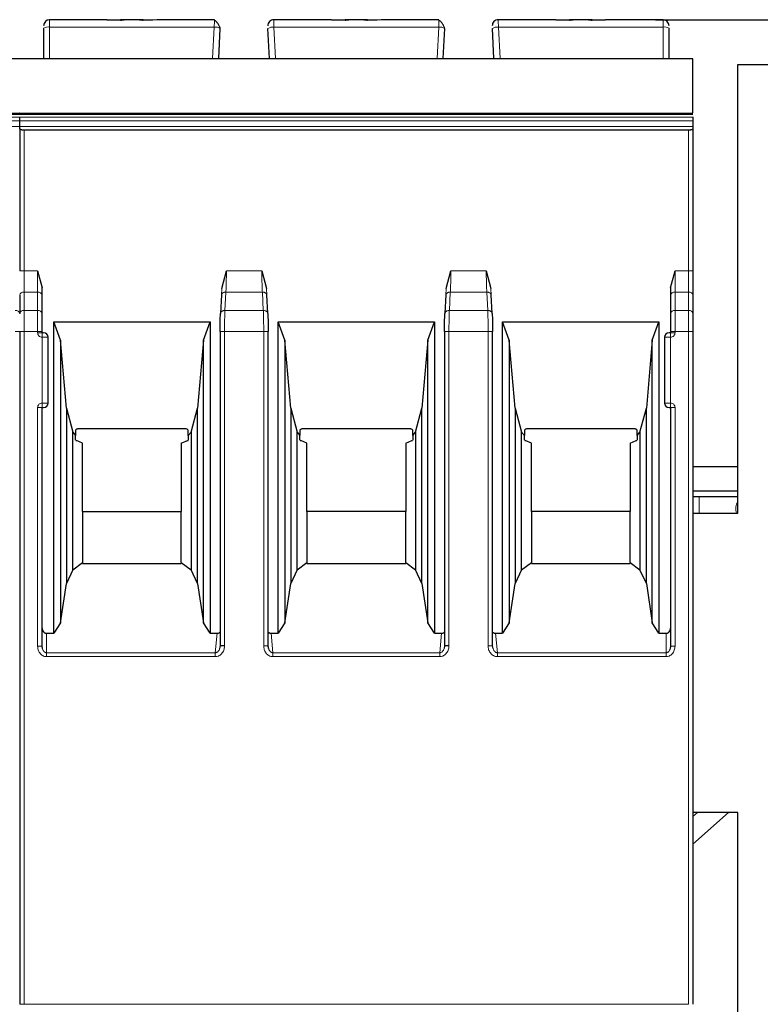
# Model space of a CAD drawing. Header units: millimetres. Extents: x 5 to 418, y 2 to 292.
# Tile 15 of 40: x 104 to 116, y 217 to 234. Entities that reach past the tile are written whole.
import ezdxf

# ---------------------------------------------------------------- set-up
doc = ezdxf.new("R2010")
doc.units = ezdxf.units.MM
doc.layers.add('SLD-0', color=7, linetype='Continuous')
doc.styles.add('SLDTEXTSTYLE0', font='TXT', dxfattribs={"width": 0.605})
doc.dimstyles.new('SLDDIMSTYLE0', dxfattribs={"dimtxt": 3.5, "dimasz": 3.302, "dimexe": 0, "dimexo": 0.0625, "dimgap": 0.875, "dimtad": 1, "dimlfac": 2, "dimrnd": 1e-09, "dimzin": 12, "dimdsep": 46, "dimtxsty": 'SLDTEXTSTYLE0', "dimsah": 1, "dimcen": 0.09, "dimadec": 0, "dimazin": 3, "dimtfac": 1, "dimtofl": 0, "dimtmove": 0, "dimatfit": 3, "dimfxl": 1, "dimfrac": 2, "dimtolj": 1, "dimtzin": 12, "dimarcsym": 0})

# ---------------------------------------------------------------- blocks, each defined once
blk = doc.blocks.new('_D_1')
at = {"layer": 'SLD-0', "color": 7}
for p, q in [((114.137, 233.93), (138.075, 233.93)), ((137.075, 175.08), (137.075, 233.93)), ((128.512, 175.08), (138.075, 175.08))]:
    blk.add_line(p, q, dxfattribs=at)
for points in [[(137.075, 233.93), (136.567, 230.628), (137.583, 230.628)], [(137.075, 175.08), (137.583, 178.382), (136.567, 178.382)]]:
    blk.add_solid(points, dxfattribs=at)
at = {"layer": 'SLD-0', "color": 7, "insert": (132.564, 198.489), "char_height": 3.5, "attachment_point": 1, "rotation": 90, "style": 'SLDTEXTSTYLE0'}
blk.add_mtext('117,7', dxfattribs=at)

msp = doc.modelspace()

# ---------------------------------------------------------------- linework, layer by layer
at = {"color": 7, "linetype": 'Continuous', "lineweight": 25}
for p, q in [((104.9717, 233.9298), (104.012, 233.9298)), ((104.9695, 233.9298), (105.1977, 233.9298)), ((105.1977, 233.9204), (104.9717, 233.9298)), ((105.2603, 233.9298), (105.1977, 233.9298)), ((105.5138, 233.9298), (105.2603, 233.9298)), ((105.5763, 233.9298), (105.5157, 233.9298)), ((105.8023, 233.9298), (105.5763, 233.9204)), ((105.5763, 233.9298), (105.7349, 233.9298)), ((106.7657, 233.9298), (105.8023, 233.9298)), ((108.7217, 233.9298), (107.7583, 233.9298)), ((108.7195, 233.9298), (108.9477, 233.9298)), ((108.9477, 233.9204), (108.7217, 233.9298)), ((109.0103, 233.9298), (108.9477, 233.9298)), ((109.2638, 233.9298), (109.0103, 233.9298)), ((109.3263, 233.9298), (109.2657, 233.9298)), ((109.5523, 233.9298), (109.3263, 233.9204)), ((109.3263, 233.9298), (109.4849, 233.9298)), ((110.5157, 233.9298), (109.5523, 233.9298)), ((112.4717, 233.9298), (111.5083, 233.9298)), ((112.6977, 233.9204), (112.4717, 233.9298)), ((112.4717, 233.9298), (112.6977, 233.9298)), ((112.7603, 233.9298), (112.6977, 233.9298)), ((113.0138, 233.9298), (112.7603, 233.9298)), ((113.0763, 233.9298), (113.0157, 233.9298)), ((113.3023, 233.9298), (113.0763, 233.9204)), ((113.0763, 233.9298), (113.3023, 233.9298)), ((114.262, 233.9298), (113.3023, 233.9298)), ((103.912, 233.7885), (103.912, 233.2798)), ((106.837, 233.2798), (106.8634, 233.7832)), ((107.687, 233.2798), (107.6606, 233.7832)), ((110.587, 233.2798), (110.6134, 233.7832)), ((111.437, 233.2798), (111.4106, 233.7832)), ((114.362, 233.2798), (114.362, 233.7885)), ((92.262, 233.2798), (103.512, 233.2798)), ((103.512, 233.2798), (114.762, 233.2798)), ((115.512, 225.6798), (115.512, 233.1798)), ((115.512, 233.1798), (118.262, 233.1798)), ((92.262, 232.3528), (103.512, 232.3528)), ((103.512, 232.3528), (114.762, 232.3528)), ((103.512, 232.2987), (103.512, 232.3077)), ((103.512, 232.3077), (103.512, 232.2987)), ((103.512, 232.239), (103.512, 232.2987)), ((103.512, 232.145), (103.512, 232.239)), ((114.762, 232.3077), (114.762, 232.2987)), ((114.762, 232.2987), (114.762, 232.239)), ((114.762, 232.239), (114.762, 232.145)), ((103.512, 232.1089), (103.512, 232.145)), ((103.512, 232.1089), (103.512, 229.73)), ((114.687, 232.0816), (103.587, 232.0816)), ((114.762, 232.145), (114.762, 232.1089)), ((114.762, 232.1089), (114.762, 229.73)), ((103.812, 229.73), (103.887, 229.4461)), ((106.887, 229.4392), (106.966, 229.7299)), ((107.558, 229.73), (107.637, 229.4392)), ((110.637, 229.4392), (110.716, 229.7299)), ((111.308, 229.73), (111.387, 229.4392)), ((114.387, 229.4461), (114.462, 229.73)), ((103.887, 229.3234), (103.887, 229.4461)), ((114.387, 229.4461), (114.387, 229.3234)), ((103.512, 229.3234), (103.512, 229.0163)), ((103.512, 229.3234), (103.512, 229.0163)), ((103.887, 229.0163), (103.887, 229.3234)), ((106.8826, 229.3319), (106.8662, 229.0202)), ((107.6578, 229.0202), (107.6415, 229.3319)), ((110.6326, 229.3319), (110.6162, 229.0202)), ((111.4078, 229.0202), (111.3915, 229.3319)), ((114.387, 229.3234), (114.387, 229.0163)), ((114.762, 229.3234), (114.762, 229.0163)), ((104.081, 228.8779), (106.693, 228.8779)), ((104.081, 223.6738), (104.081, 228.8779)), ((104.192, 228.5729), (104.081, 228.8779)), ((106.582, 228.5729), (106.693, 228.8779)), ((106.693, 228.8779), (106.693, 223.6738)), ((107.831, 228.8779), (110.443, 228.8779)), ((107.831, 223.6738), (107.831, 228.8779)), ((107.942, 228.5729), (107.831, 228.8779)), ((110.332, 228.5729), (110.443, 228.8779)), ((110.443, 228.8779), (110.443, 223.6738)), ((111.581, 228.8779), (114.193, 228.8779)), ((111.581, 223.6738), (111.581, 228.8779)), ((111.692, 228.5729), (111.581, 228.8779)), ((114.082, 228.5729), (114.193, 228.8779)), ((114.193, 228.8779), (114.193, 223.6738)), ((103.512, 228.7158), (103.512, 217.4729)), ((103.887, 228.6979), (103.887, 228.7158)), ((103.987, 227.5229), (103.987, 228.6229)), ((106.8597, 228.7158), (106.8597, 223.4618)), ((107.6644, 223.4618), (107.6644, 228.7158)), ((110.6097, 228.7158), (110.6097, 223.4618)), ((111.4144, 223.4618), (111.4144, 228.7158)), ((114.287, 228.6229), (114.287, 227.5229)), ((114.387, 228.7158), (114.387, 228.6979)), ((114.762, 228.7158), (114.762, 217.4729)), ((104.192, 228.5729), (104.192, 223.8498)), ((104.2913, 227.4379), (104.192, 228.5729)), ((106.582, 228.5729), (106.4827, 227.4379)), ((106.582, 223.8498), (106.582, 228.5729)), ((107.942, 228.5729), (107.942, 223.8498)), ((108.0413, 227.4379), (107.942, 228.5729)), ((110.332, 228.5729), (110.2327, 227.4379)), ((110.332, 223.8498), (110.332, 228.5729)), ((111.692, 228.5729), (111.692, 223.8498)), ((111.7913, 227.4379), (111.692, 228.5729)), ((114.082, 228.5729), (113.9827, 227.4379)), ((114.082, 223.8498), (114.082, 228.5729)), ((103.887, 223.4573), (103.887, 227.4479)), ((103.887, 227.4479), (103.912, 227.4479)), ((104.2913, 227.4379), (104.3985, 227.0379)), ((104.2913, 227.4379), (104.2913, 224.5051)), ((106.3755, 227.0379), (106.4827, 227.4379)), ((106.4827, 224.5051), (106.4827, 227.4379)), ((108.0413, 227.4379), (108.1485, 227.0379)), ((108.0413, 227.4379), (108.0413, 224.5051)), ((110.1255, 227.0379), (110.2327, 227.4379)), ((110.2327, 224.5051), (110.2327, 227.4379)), ((111.7913, 227.4379), (111.8985, 227.0379)), ((111.7913, 227.4379), (111.7913, 224.5051)), ((113.8755, 227.0379), (113.9827, 227.4379)), ((113.9827, 224.5051), (113.9827, 227.4379)), ((114.362, 227.4479), (114.387, 227.4479)), ((114.387, 227.4479), (114.387, 223.4573)), ((104.3985, 227.0379), (104.4445, 226.9788)), ((104.3985, 224.7361), (104.3985, 227.0379)), ((104.4445, 227.069), (104.4445, 226.9788)), ((104.4445, 226.904), (104.4445, 226.9788)), ((106.2695, 227.0929), (104.5045, 227.0929)), ((106.3295, 226.9788), (106.3295, 227.069)), ((106.3295, 226.9788), (106.3755, 227.0379)), ((106.3295, 226.9788), (106.3295, 226.904)), ((106.3755, 227.0379), (106.3755, 224.7361)), ((108.1485, 227.0379), (108.1945, 226.9788)), ((108.1485, 224.7361), (108.1485, 227.0379)), ((108.1945, 227.069), (108.1945, 226.9788)), ((108.1945, 226.904), (108.1945, 226.9788)), ((110.0195, 227.0929), (108.2545, 227.0929)), ((110.0795, 226.9788), (110.0795, 227.069)), ((110.0795, 226.9788), (110.1255, 227.0379)), ((110.0795, 226.9788), (110.0795, 226.904)), ((110.1255, 227.0379), (110.1255, 224.7361)), ((111.8985, 227.0379), (111.9445, 226.9788)), ((111.8985, 224.7361), (111.8985, 227.0379)), ((111.9445, 227.069), (111.9445, 226.9788)), ((111.9445, 226.904), (111.9445, 226.9788)), ((113.7695, 227.0929), (112.0045, 227.0929)), ((113.8295, 226.9788), (113.8295, 227.069)), ((113.8295, 226.9788), (113.8755, 227.0379)), ((113.8295, 226.9788), (113.8295, 226.904)), ((113.8755, 227.0379), (113.8755, 224.7361)), ((104.4499, 226.8979), (104.4585, 226.8979)), ((104.562, 226.8529), (104.4585, 226.8979)), ((104.562, 225.7121), (104.562, 226.8529)), ((106.212, 226.8529), (106.3155, 226.8979)), ((106.212, 226.8529), (106.212, 225.7121)), ((106.3155, 226.8979), (106.3243, 226.8979)), ((108.1999, 226.8979), (108.2085, 226.8979)), ((108.312, 226.8529), (108.2085, 226.8979)), ((108.312, 225.7121), (108.312, 226.8529)), ((109.962, 226.8529), (110.0655, 226.8979)), ((109.962, 226.8529), (109.962, 225.7121)), ((110.0655, 226.8979), (110.0743, 226.8979)), ((111.9499, 226.8979), (111.9585, 226.8979)), ((112.062, 226.8529), (111.9585, 226.8979)), ((112.062, 225.7121), (112.062, 226.8529)), ((113.712, 226.8529), (113.8155, 226.8979)), ((113.712, 226.8529), (113.712, 225.7121)), ((113.8155, 226.8979), (113.8243, 226.8979)), ((115.512, 226.4548), (114.762, 226.4548)), ((114.762, 226.0548), (115.512, 226.0548)), ((114.8643, 225.9548), (114.762, 225.9548)), ((115.512, 225.9548), (114.8643, 225.9548)), ((104.562, 225.7121), (104.562, 224.8573)), ((104.562, 225.7121), (106.212, 225.7121)), ((106.212, 224.8573), (106.212, 225.7121)), ((108.312, 225.7121), (108.312, 224.8573)), ((109.962, 225.7121), (108.312, 225.7121)), ((109.962, 224.8573), (109.962, 225.7121)), ((112.062, 225.7121), (112.062, 224.8573)), ((113.712, 225.7121), (112.062, 225.7121)), ((113.712, 224.8573), (113.712, 225.7121)), ((114.762, 225.6798), (115.512, 225.6798)), ((104.3985, 224.7361), (104.562, 224.8573)), ((104.562, 224.8573), (104.562, 224.8429)), ((104.562, 224.8429), (106.212, 224.8429)), ((106.212, 224.8573), (106.212, 224.8429)), ((106.212, 224.8573), (106.3755, 224.7361)), ((108.1485, 224.7361), (108.312, 224.8573)), ((108.312, 224.8573), (108.312, 224.8429)), ((108.312, 224.8429), (109.962, 224.8429)), ((109.962, 224.8573), (109.962, 224.8429)), ((109.962, 224.8573), (110.1255, 224.7361)), ((111.8985, 224.7361), (112.062, 224.8573)), ((112.062, 224.8573), (112.062, 224.8429)), ((112.062, 224.8429), (113.712, 224.8429)), ((113.712, 224.8573), (113.712, 224.8429)), ((113.712, 224.8573), (113.8755, 224.7361)), ((104.3985, 224.7361), (104.2913, 224.5051)), ((106.4827, 224.5051), (106.3755, 224.7361)), ((108.1485, 224.7361), (108.0413, 224.5051)), ((110.2327, 224.5051), (110.1255, 224.7361)), ((111.8985, 224.7361), (111.7913, 224.5051)), ((113.9827, 224.5051), (113.8755, 224.7361)), ((104.192, 223.8498), (104.2913, 224.5051)), ((106.4827, 224.5051), (106.582, 223.8498)), ((107.942, 223.8498), (108.0413, 224.5051)), ((110.2327, 224.5051), (110.332, 223.8498)), ((111.692, 223.8498), (111.7913, 224.5051)), ((113.9827, 224.5051), (114.082, 223.8498)), ((104.192, 223.8498), (104.081, 223.6738)), ((106.693, 223.6738), (106.582, 223.8498)), ((107.942, 223.8498), (107.831, 223.6738)), ((110.443, 223.6738), (110.332, 223.8498)), ((111.692, 223.8498), (111.581, 223.6738)), ((114.193, 223.6738), (114.082, 223.8498)), ((103.962, 223.6738), (104.081, 223.6738)), ((106.693, 223.6738), (106.8099, 223.6738)), ((107.7141, 223.6738), (107.831, 223.6738)), ((110.443, 223.6738), (110.5599, 223.6738)), ((111.4641, 223.6738), (111.581, 223.6738)), ((114.193, 223.6738), (114.312, 223.6738)), ((103.8919, 223.4189), (103.8858, 223.4573)), ((106.8605, 223.4618), (106.8524, 223.4176)), ((107.6716, 223.4176), (107.6635, 223.4618)), ((110.6105, 223.4618), (110.6024, 223.4176)), ((111.4216, 223.4176), (111.4135, 223.4618)), ((114.3883, 223.4573), (114.3821, 223.4188)), ((114.762, 220.148), (115.3581, 220.6798)), ((115.512, 220.6798), (114.762, 220.6798)), ((115.512, 216.6798), (115.512, 220.6798))]:
    msp.add_line(p, q, dxfattribs=at)
at = {"color": 7, "linetype": 'Continuous', "lineweight": 18}
for p, q in [((104.012, 233.8058), (104.012, 233.9298)), ((114.262, 233.8058), (114.262, 233.9298)), ((104.012, 233.2798), (104.012, 233.8058)), ((106.7635, 233.8058), (104.012, 233.8058)), ((106.736, 233.2798), (106.7635, 233.8058)), ((107.7881, 233.2798), (107.7605, 233.8058)), ((110.5135, 233.8058), (107.7605, 233.8058)), ((110.486, 233.2798), (110.5135, 233.8058)), ((111.5381, 233.2798), (111.5105, 233.8058)), ((114.262, 233.8058), (111.5105, 233.8058)), ((114.262, 233.2798), (114.262, 233.8058)), ((103.512, 233.2733), (92.262, 233.2733)), ((114.762, 233.2733), (103.512, 233.2733)), ((103.512, 232.2987), (92.262, 232.2987)), ((92.262, 232.239), (103.512, 232.239)), ((114.762, 232.2987), (103.512, 232.2987)), ((103.512, 232.239), (114.762, 232.239)), ((92.262, 232.145), (103.512, 232.145)), ((103.512, 232.145), (114.762, 232.145)), ((103.587, 229.73), (103.587, 232.0816)), ((114.687, 229.73), (114.687, 232.0816)), ((103.587, 229.73), (103.512, 229.73)), ((103.587, 229.3764), (103.587, 229.73)), ((103.587, 229.73), (103.812, 229.73)), ((103.812, 229.73), (103.812, 229.3764)), ((106.966, 229.7299), (107.558, 229.73)), ((110.716, 229.7299), (111.308, 229.73)), ((114.462, 229.3764), (114.462, 229.73)), ((114.462, 229.73), (114.687, 229.73)), ((114.687, 229.73), (114.687, 229.3764)), ((114.762, 229.73), (114.687, 229.73)), ((106.887, 229.4392), (106.8823, 229.3234)), ((107.637, 229.4392), (107.6417, 229.3234)), ((110.637, 229.4392), (110.6323, 229.3234)), ((111.387, 229.4392), (111.3917, 229.3234)), ((103.587, 229.0693), (103.587, 229.3764)), ((103.812, 229.3764), (103.587, 229.3764)), ((103.812, 229.0693), (103.812, 229.3764)), ((106.9411, 229.0693), (106.9572, 229.3764)), ((107.5668, 229.3765), (106.9572, 229.3764)), ((107.5668, 229.3765), (107.5829, 229.0693)), ((110.6911, 229.0693), (110.7072, 229.3764)), ((111.3168, 229.3765), (110.7072, 229.3764)), ((111.3168, 229.3765), (111.3329, 229.0693)), ((114.462, 229.3764), (114.462, 229.0693)), ((114.687, 229.3764), (114.462, 229.3764)), ((114.687, 229.3764), (114.687, 229.0693)), ((103.587, 228.7158), (103.587, 229.0693)), ((103.812, 229.0693), (103.587, 229.0693)), ((103.812, 228.7158), (103.812, 229.0693)), ((107.5829, 229.0693), (106.9411, 229.0693)), ((111.3329, 229.0693), (110.6911, 229.0693)), ((114.462, 229.0693), (114.462, 228.7158)), ((114.687, 229.0693), (114.462, 229.0693)), ((114.687, 229.0693), (114.687, 228.7158)), ((103.512, 228.7158), (103.437, 228.7158)), ((103.587, 228.7158), (103.512, 228.7158)), ((103.587, 217.4729), (103.587, 228.7158)), ((103.812, 228.7158), (103.587, 228.7158)), ((103.812, 228.6979), (103.812, 228.7158)), ((103.887, 228.7158), (103.812, 228.7158)), ((103.812, 228.6979), (103.887, 228.6979)), ((103.887, 228.6229), (103.887, 228.6979)), ((103.887, 227.5229), (103.887, 228.6229)), ((103.987, 228.6229), (103.887, 228.6229)), ((106.9346, 228.7158), (106.9346, 223.4618)), ((107.5894, 228.7158), (106.9346, 228.7158)), ((107.5894, 223.4618), (107.5894, 228.7158)), ((110.6846, 228.7158), (110.6846, 223.4618)), ((111.3394, 228.7158), (110.6846, 228.7158)), ((111.3394, 223.4618), (111.3394, 228.7158)), ((114.387, 228.6229), (114.287, 228.6229)), ((114.462, 228.7158), (114.387, 228.7158)), ((114.387, 228.6979), (114.462, 228.6979)), ((114.387, 228.6229), (114.387, 227.5229)), ((114.462, 228.7158), (114.462, 228.6979)), ((114.687, 228.7158), (114.462, 228.7158)), ((114.687, 217.4729), (114.687, 228.7158)), ((114.762, 228.7158), (114.687, 228.7158)), ((103.812, 223.4573), (103.812, 227.4479)), ((103.887, 227.5229), (103.987, 227.5229)), ((114.287, 227.5229), (114.387, 227.5229)), ((114.387, 227.5229), (114.387, 227.4479)), ((114.462, 227.4479), (114.387, 227.4479)), ((114.462, 227.4479), (114.462, 223.4573)), ((114.8643, 225.6798), (114.8643, 225.9548)), ((103.962, 223.6738), (103.962, 223.349)), ((106.8099, 223.6738), (106.7805, 223.349)), ((107.7436, 223.349), (107.7141, 223.6738)), ((110.5599, 223.6738), (110.5305, 223.349)), ((111.4936, 223.349), (111.4641, 223.6738)), ((114.312, 223.349), (114.312, 223.6738)), ((103.812, 223.4573), (103.887, 223.4573)), ((106.7805, 223.349), (103.962, 223.349)), ((106.7805, 223.284), (106.7805, 223.349)), ((107.5894, 223.4618), (107.6644, 223.4618)), ((110.5305, 223.349), (107.7436, 223.349)), ((110.5305, 223.284), (110.5305, 223.349)), ((111.3394, 223.4618), (111.4144, 223.4618)), ((114.312, 223.349), (111.4936, 223.349)), ((114.312, 223.284), (114.312, 223.349)), ((114.462, 223.4573), (114.387, 223.4573)), ((106.7805, 223.284), (103.962, 223.284)), ((110.5305, 223.284), (107.7436, 223.284)), ((114.312, 223.284), (111.4936, 223.284)), ((114.762, 220.6116), (114.8384, 220.6798)), ((103.587, 217.4729), (103.512, 217.4729)), ((103.587, 217.4729), (114.687, 217.4729))]:
    msp.add_line(p, q, dxfattribs=at)
at = {"color": 7, "linetype": 'Continuous', "lineweight": 25, "flags": 128}
for points in [[(92.262, 232.3703), (97.3524, 232.3702), (103.512, 232.3703)], [(103.512, 232.3703), (108.6024, 232.3702), (114.762, 232.3703)]]:
    msp.add_lwpolyline(points, dxfattribs=at)
at = {"color": 7, "linetype": 'Continuous', "lineweight": 18, "flags": 128}
msp.add_lwpolyline([(103.962, 223.284), (103.962, 223.2938), (103.962, 223.3035), (103.962, 223.3127), (103.962, 223.3215), (103.962, 223.3297), (103.962, 223.3371), (103.962, 223.3435), (103.962, 223.349)], dxfattribs=at)
at = {"color": 7, "linetype": 'Continuous', "lineweight": 25}
for centre, radius, start, end in [((104.012, 233.8298), 0.1, 90, 180), ((107.7583, 233.8298), 0.1, 90, 183), ((111.5083, 233.8298), 0.1, 90, 183), ((114.262, 233.8298), 0.1, 0, 90), ((103.912, 228.6229), 0.075, 0, 90), ((114.362, 228.6229), 0.075, 90, 180), ((103.912, 227.5229), 0.075, 270, 0), ((114.362, 227.5229), 0.075, 180, 270)]:
    msp.add_arc(centre, radius, start, end, dxfattribs=at)
at = {"color": 7, "linetype": 'Continuous', "lineweight": 18}
for centre, radius, start, end in [((103.9878, 233.6488), 0.1589, 81.22052, 118.48164), ((106.7798, 233.6459), 0.1608, 58.68141, 95.8167), ((107.7442, 233.6459), 0.1608, 84.1833, 121.31859), ((110.5298, 233.6459), 0.1608, 58.68141, 95.8167), ((111.4942, 233.6459), 0.1608, 84.1833, 121.31859), ((114.2863, 233.6488), 0.1589, 61.51865, 98.77885), ((103.5776, 229.3102), 0.067, 81.95154, 168.57346), ((103.8214, 229.3102), 0.067, 11.42175, 98.04947), ((114.4526, 229.3102), 0.067, 81.95053, 168.57825), ((114.6964, 229.3102), 0.0669, 11.41848, 98.05015), ((103.4464, 229.003), 0.067, 11.42175, 98.04947), ((103.5776, 229.003), 0.067, 81.95053, 168.57825), ((103.8214, 229.003), 0.067, 11.42029, 98.04978), ((114.4526, 229.003), 0.067, 81.95053, 168.57825), ((114.6964, 229.003), 0.067, 11.42175, 98.04947), ((115.7253, 225.7544), 0.2485, 149.13201, 197.47286)]:
    msp.add_arc(centre, radius, start, end, dxfattribs=at)
at = {"color": 7, "linetype": 'Continuous', "lineweight": 25}
for points, knots in [([(105.1977, 233.9204), (105.2062, 233.9232), (105.2245, 233.9291), (105.2477, 233.9296), (105.2603, 233.9298)], [0, 0, 0, 0, 0.45792843, 1, 1, 1, 1]), ([(105.5138, 233.9298), (105.5263, 233.9296), (105.5495, 233.9291), (105.5679, 233.9232), (105.5763, 233.9204)], [0, 0, 0, 0, 0.5420716, 1, 1, 1, 1]), ([(106.8618, 233.7866), (106.8606, 233.7911), (106.8582, 233.8004), (106.8509, 233.8186), (106.8409, 233.8389), (106.8281, 233.8602), (106.8134, 233.8806), (106.7975, 233.8983), (106.7812, 233.9124), (106.7705, 233.918), (106.7652, 233.9207)], [0, 0, 0, 0, 0.1041223, 0.2173661, 0.3387311, 0.466618, 0.5989558, 0.7334542, 0.8678188, 1, 1, 1, 1]), ([(106.7655, 233.9196), (106.7655, 233.9209), (106.7657, 233.9291), (106.7657, 233.9295), (106.7657, 233.9298)], [0, 0, 0, 0, 0.1558454, 1, 1, 1, 1]), ([(108.9477, 233.9204), (108.9562, 233.9232), (108.9745, 233.9291), (108.9977, 233.9296), (109.0103, 233.9298)], [0, 0, 0, 0, 0.4579284, 1, 1, 1, 1]), ([(109.2638, 233.9298), (109.2763, 233.9296), (109.2995, 233.9291), (109.3179, 233.9232), (109.3263, 233.9204)], [0, 0, 0, 0, 0.5420716, 1, 1, 1, 1]), ([(110.6118, 233.7866), (110.6106, 233.7911), (110.6082, 233.8004), (110.6009, 233.8186), (110.5909, 233.8389), (110.5781, 233.8602), (110.5634, 233.8806), (110.5475, 233.8983), (110.5312, 233.9124), (110.5205, 233.918), (110.5152, 233.9207)], [0, 0, 0, 0, 0.1041223, 0.2173661, 0.3387311, 0.466618, 0.5989558, 0.7334542, 0.8678188, 1, 1, 1, 1]), ([(110.5155, 233.9196), (110.5155, 233.9209), (110.5157, 233.9291), (110.5157, 233.9295), (110.5157, 233.9298)], [0, 0, 0, 0, 0.1558454, 1, 1, 1, 1]), ([(112.6977, 233.9204), (112.7062, 233.9232), (112.7245, 233.9291), (112.7477, 233.9296), (112.7603, 233.9298)], [0, 0, 0, 0, 0.4579284, 1, 1, 1, 1]), ([(113.0138, 233.9298), (113.0263, 233.9296), (113.0495, 233.9291), (113.0679, 233.9232), (113.0763, 233.9204)], [0, 0, 0, 0, 0.5420716, 1, 1, 1, 1]), ([(114.762, 232.3731), (114.762, 232.377), (114.762, 232.3892), (114.762, 232.4425), (114.762, 232.5495), (114.762, 232.746), (114.762, 232.9516), (114.762, 233.1262), (114.762, 233.2163), (114.762, 233.2611), (114.762, 233.27), (114.762, 233.2733)], [0, 0, 0, 0, 0.0336404, 0.1044205, 0.2036111, 0.3692773, 0.6455259, 0.7602538, 0.8763132, 0.9548308, 1, 1, 1, 1]), ([(103.587, 232.0816), (103.5822, 232.0817), (103.5725, 232.0819), (103.5583, 232.0835), (103.5449, 232.0861), (103.5306, 232.0904), (103.5199, 232.0962), (103.5132, 232.1027), (103.5124, 232.1067), (103.512, 232.1089)], [0, 0, 0, 0, 0.118116, 0.2398408, 0.3657075, 0.496198, 0.7072125, 0.8434553, 1, 1, 1, 1]), ([(114.762, 232.1089), (114.7616, 232.1067), (114.7608, 232.1027), (114.7541, 232.0962), (114.7434, 232.0904), (114.7291, 232.0861), (114.7157, 232.0835), (114.7015, 232.0819), (114.6918, 232.0817), (114.687, 232.0816)], [0, 0, 0, 0, 0.1565292, 0.2927668, 0.5038018, 0.6342836, 0.7601474, 0.8818752, 1, 1, 1, 1]), ([(106.8597, 228.7158), (106.86, 228.7721), (106.8606, 228.8847), (106.8644, 228.9725), (106.8662, 229.0163)], [0, 0, 0, 0, 0.5004549, 1, 1, 1, 1]), ([(107.6578, 229.0163), (107.6597, 228.9724), (107.6634, 228.8846), (107.664, 228.772), (107.6643, 228.7158)], [0, 0, 0, 0, 0.5002197, 1, 1, 1, 1]), ([(110.6097, 228.7158), (110.61, 228.7721), (110.6106, 228.8847), (110.6144, 228.9725), (110.6162, 229.0163)], [0, 0, 0, 0, 0.5004549, 1, 1, 1, 1]), ([(111.4078, 229.0163), (111.4097, 228.9724), (111.4134, 228.8846), (111.414, 228.772), (111.4143, 228.7158)], [0, 0, 0, 0, 0.5002197, 1, 1, 1, 1]), ([(103.912, 228.6979), (103.9116, 228.6979), (103.9109, 228.6979), (103.906, 228.6979), (103.9011, 228.6979), (103.8953, 228.6979), (103.8904, 228.6979), (103.887, 228.6979)], [0, 0, 0, 0, 0.2491731, 0.4989908, 0.624116, 0.7460587, 1, 1, 1, 1]), ([(114.387, 228.6979), (114.3837, 228.6979), (114.3772, 228.6979), (114.3703, 228.6979), (114.3661, 228.6979), (114.3628, 228.6979), (114.3623, 228.6979), (114.362, 228.6979)], [0, 0, 0, 0, 0.2491731, 0.4989908, 0.624116, 0.7460587, 1, 1, 1, 1]), ([(104.5045, 227.0929), (104.4983, 227.0926), (104.4862, 227.0921), (104.4694, 227.0874), (104.4549, 227.0797), (104.4481, 227.0726), (104.4445, 227.069)], [0, 0, 0, 0, 0.2585769, 0.4994275, 0.7405801, 1, 1, 1, 1]), ([(106.3295, 227.069), (106.3259, 227.0726), (106.3191, 227.0797), (106.3046, 227.0874), (106.2878, 227.0921), (106.2758, 227.0926), (106.2695, 227.0929)], [0, 0, 0, 0, 0.2594199, 0.5005725, 0.7414231, 1, 1, 1, 1]), ([(108.2545, 227.0929), (108.2483, 227.0926), (108.2362, 227.0921), (108.2194, 227.0874), (108.2049, 227.0797), (108.1981, 227.0726), (108.1945, 227.069)], [0, 0, 0, 0, 0.2585769, 0.4994275, 0.7405801, 1, 1, 1, 1]), ([(110.0795, 227.069), (110.0759, 227.0726), (110.0691, 227.0797), (110.0546, 227.0874), (110.0378, 227.0921), (110.0258, 227.0926), (110.0195, 227.0929)], [0, 0, 0, 0, 0.2594199, 0.5005725, 0.7414231, 1, 1, 1, 1]), ([(112.0045, 227.0929), (111.9983, 227.0926), (111.9862, 227.0921), (111.9694, 227.0874), (111.9549, 227.0797), (111.9481, 227.0726), (111.9445, 227.069)], [0, 0, 0, 0, 0.2585769, 0.4994275, 0.7405801, 1, 1, 1, 1]), ([(113.8295, 227.069), (113.8259, 227.0726), (113.8191, 227.0797), (113.8046, 227.0874), (113.7878, 227.0921), (113.7758, 227.0926), (113.7695, 227.0929)], [0, 0, 0, 0, 0.2594199, 0.5005725, 0.7414231, 1, 1, 1, 1]), ([(103.887, 223.7604), (103.888, 223.7495), (103.8899, 223.7279), (103.9039, 223.704), (103.9186, 223.6885), (103.9318, 223.6799), (103.9464, 223.6746), (103.9567, 223.6741), (103.962, 223.6738)], [0, 0, 0, 0, 0.2549728, 0.5077881, 0.6363019, 0.7568034, 0.8757908, 1, 1, 1, 1]), ([(106.8099, 223.6738), (106.8159, 223.6741), (106.8275, 223.6748), (106.8457, 223.6814), (106.8546, 223.6908), (106.8597, 223.6962)], [0, 0, 0, 0, 0.3182516, 0.6148448, 1, 1, 1, 1]), ([(107.6644, 223.6953), (107.6663, 223.6932), (107.6718, 223.6872), (107.6832, 223.6802), (107.6981, 223.6747), (107.7087, 223.6741), (107.7141, 223.6738)], [0, 0, 0, 0, 0.15188075, 0.43385112, 0.7113036, 1, 1, 1, 1]), ([(110.5599, 223.6738), (110.5659, 223.6741), (110.5775, 223.6748), (110.5957, 223.6814), (110.6046, 223.6908), (110.6097, 223.6962)], [0, 0, 0, 0, 0.31825155, 0.61484476, 1, 1, 1, 1]), ([(111.4144, 223.6953), (111.4163, 223.6932), (111.4218, 223.6872), (111.4332, 223.6802), (111.4481, 223.6747), (111.4587, 223.6741), (111.4641, 223.6738)], [0, 0, 0, 0, 0.1518808, 0.4338511, 0.7113036, 1, 1, 1, 1]), ([(114.312, 223.6738), (114.3172, 223.6741), (114.3275, 223.6746), (114.3422, 223.6799), (114.3553, 223.6885), (114.3701, 223.7039), (114.3842, 223.7278), (114.3861, 223.7495), (114.387, 223.7604)], [0, 0, 0, 0, 0.1235306, 0.2423113, 0.3630193, 0.4920327, 0.7438985, 1, 1, 1, 1])]:
    msp.add_open_spline(points, degree=3, knots=knots, dxfattribs=at)
at = {"color": 7, "linetype": 'Continuous', "lineweight": 18}
for points, knots in [([(106.7635, 233.8058), (106.7637, 233.8158), (106.764, 233.8354), (106.7646, 233.8693), (106.7652, 233.9017), (106.7654, 233.9142), (106.7655, 233.9196)], [0, 0, 0, 0, 0.196726, 0.3850984, 0.7352957, 1, 1, 1, 1]), ([(107.7605, 233.8058), (107.7603, 233.8159), (107.76, 233.8355), (107.7594, 233.8698), (107.7589, 233.9026), (107.7584, 233.9258), (107.7584, 233.9285), (107.7583, 233.9298)], [0, 0, 0, 0, 0.147993, 0.2895103, 0.5519987, 0.7888528, 1, 1, 1, 1]), ([(110.5135, 233.8058), (110.5137, 233.8158), (110.514, 233.8354), (110.5146, 233.8693), (110.5152, 233.9017), (110.5154, 233.9142), (110.5155, 233.9196)], [0, 0, 0, 0, 0.196726, 0.3850984, 0.7352957, 1, 1, 1, 1]), ([(111.5105, 233.8058), (111.5103, 233.8159), (111.51, 233.8355), (111.5094, 233.8698), (111.5089, 233.9026), (111.5084, 233.9258), (111.5084, 233.9285), (111.5083, 233.9298)], [0, 0, 0, 0, 0.147993, 0.2895103, 0.5519987, 0.7888528, 1, 1, 1, 1]), ([(106.9572, 229.3764), (106.9586, 229.4019), (106.9612, 229.4522), (106.9649, 229.5693), (106.9656, 229.6662), (106.966, 229.7299)], [0, 0, 0, 0, 0.2604761, 0.5143228, 1, 1, 1, 1]), ([(107.558, 229.73), (107.5584, 229.6664), (107.5591, 229.5694), (107.5628, 229.4523), (107.5654, 229.402), (107.5668, 229.3765)], [0, 0, 0, 0, 0.4852383, 0.7391943, 1, 1, 1, 1]), ([(110.7072, 229.3764), (110.7086, 229.4019), (110.7112, 229.4522), (110.7149, 229.5693), (110.7156, 229.6662), (110.716, 229.7299)], [0, 0, 0, 0, 0.26047606, 0.51432283, 1, 1, 1, 1]), ([(111.308, 229.73), (111.3084, 229.6664), (111.3091, 229.5694), (111.3128, 229.4523), (111.3154, 229.402), (111.3168, 229.3765)], [0, 0, 0, 0, 0.4852402, 0.7391957, 1, 1, 1, 1]), ([(106.9411, 229.0693), (106.9401, 229.0438), (106.9381, 228.9934), (106.9354, 228.8763), (106.9349, 228.7794), (106.9346, 228.7158)], [0, 0, 0, 0, 0.2609473, 0.5149579, 1, 1, 1, 1]), ([(107.5894, 228.7158), (107.5891, 228.7794), (107.5886, 228.8763), (107.5859, 228.9934), (107.5839, 229.0438), (107.5829, 229.0693)], [0, 0, 0, 0, 0.48519765, 0.73916959, 1, 1, 1, 1]), ([(110.6911, 229.0693), (110.6901, 229.0438), (110.6881, 228.9934), (110.6854, 228.8763), (110.6849, 228.7794), (110.6846, 228.7158)], [0, 0, 0, 0, 0.26094732, 0.5149579, 1, 1, 1, 1]), ([(111.3394, 228.7158), (111.3391, 228.7794), (111.3386, 228.8763), (111.3359, 228.9934), (111.3339, 229.0438), (111.3329, 229.0693)], [0, 0, 0, 0, 0.4851977, 0.7391696, 1, 1, 1, 1]), ([(103.887, 228.6229), (103.8772, 228.6239), (103.8574, 228.626), (103.8329, 228.6437), (103.815, 228.6682), (103.813, 228.688), (103.812, 228.6979)], [0, 0, 0, 0, 0.2491266, 0.4998627, 0.7491353, 1, 1, 1, 1]), ([(114.462, 228.6979), (114.461, 228.688), (114.4589, 228.6683), (114.4412, 228.6438), (114.4167, 228.6259), (114.3969, 228.6239), (114.387, 228.6229)], [0, 0, 0, 0, 0.2491265, 0.4998627, 0.7491353, 1, 1, 1, 1]), ([(114.387, 228.6979), (114.387, 228.6969), (114.387, 228.6953), (114.387, 228.686), (114.387, 228.6763), (114.387, 228.6643), (114.387, 228.6468), (114.387, 228.6323), (114.387, 228.6229)], [0, 0, 0, 0, 0.2394567, 0.3683606, 0.5, 0.6316394, 0.7605433, 1, 1, 1, 1]), ([(103.812, 227.4479), (103.813, 227.4577), (103.8151, 227.4775), (103.8328, 227.502), (103.8573, 227.5199), (103.8771, 227.5219), (103.887, 227.5229)], [0, 0, 0, 0, 0.2491265, 0.4998627, 0.7491353, 1, 1, 1, 1]), ([(114.387, 227.5229), (114.3969, 227.5219), (114.4166, 227.5198), (114.4411, 227.5021), (114.459, 227.4776), (114.461, 227.4578), (114.462, 227.4479)], [0, 0, 0, 0, 0.2491265, 0.4998627, 0.7491353, 1, 1, 1, 1]), ([(103.962, 223.284), (103.9508, 223.2849), (103.9279, 223.2866), (103.8967, 223.2999), (103.8693, 223.3193), (103.8416, 223.3504), (103.8167, 223.3966), (103.8136, 223.4368), (103.812, 223.4573)], [0, 0, 0, 0, 0.1327547, 0.2692075, 0.3951168, 0.5277002, 0.7595413, 1, 1, 1, 1]), ([(103.962, 223.349), (103.9568, 223.3495), (103.946, 223.3505), (103.9306, 223.3582), (103.9162, 223.3704), (103.9026, 223.3892), (103.8901, 223.4182), (103.8882, 223.4427), (103.887, 223.4573)], [0, 0, 0, 0, 0.1031143, 0.2156498, 0.3421468, 0.4858283, 0.6937694, 1, 1, 1, 1]), ([(106.8597, 223.4618), (106.8576, 223.4436), (106.8542, 223.4145), (106.8371, 223.3833), (106.8219, 223.3664), (106.8085, 223.3567), (106.7946, 223.3505), (106.785, 223.3495), (106.7805, 223.349)], [0, 0, 0, 0, 0.3663059, 0.58826968, 0.70840954, 0.81559137, 0.91185461, 1, 1, 1, 1]), ([(106.9346, 223.4618), (106.9322, 223.438), (106.9273, 223.3904), (106.895, 223.339), (106.8608, 223.3091), (106.8263, 223.2894), (106.7979, 223.2861), (106.7805, 223.284)], [0, 0, 0, 0, 0.274135, 0.5479337, 0.6740621, 0.7993135, 1, 1, 1, 1]), ([(107.7436, 223.284), (107.7323, 223.2849), (107.7093, 223.2866), (107.6775, 223.3001), (107.6492, 223.3199), (107.6195, 223.3528), (107.5945, 223.4009), (107.5911, 223.4421), (107.5894, 223.4618)], [0, 0, 0, 0, 0.1301456, 0.2646137, 0.3919831, 0.5265773, 0.7730368, 1, 1, 1, 1]), ([(107.7436, 223.349), (107.7383, 223.3496), (107.7273, 223.3509), (107.7115, 223.3591), (107.6964, 223.3718), (107.6825, 223.3907), (107.6686, 223.4205), (107.666, 223.4459), (107.6643, 223.4618)], [0, 0, 0, 0, 0.1003675, 0.2126608, 0.3407508, 0.4872618, 0.6792886, 1, 1, 1, 1]), ([(110.6097, 223.4618), (110.6076, 223.4436), (110.6042, 223.4145), (110.5871, 223.3833), (110.5719, 223.3664), (110.5585, 223.3567), (110.5446, 223.3505), (110.535, 223.3495), (110.5305, 223.349)], [0, 0, 0, 0, 0.3663059, 0.5882697, 0.7084095, 0.8155914, 0.9118546, 1, 1, 1, 1]), ([(110.6846, 223.4618), (110.6822, 223.438), (110.6773, 223.3904), (110.645, 223.339), (110.6108, 223.3091), (110.5763, 223.2894), (110.5479, 223.2861), (110.5305, 223.284)], [0, 0, 0, 0, 0.2741365, 0.5479368, 0.674066, 0.7993181, 1, 1, 1, 1]), ([(111.4936, 223.284), (111.4823, 223.2849), (111.4593, 223.2866), (111.4275, 223.3001), (111.3992, 223.3199), (111.3695, 223.3528), (111.3445, 223.4009), (111.3411, 223.4421), (111.3394, 223.4618)], [0, 0, 0, 0, 0.1301456, 0.2646137, 0.3919831, 0.5265773, 0.7730368, 1, 1, 1, 1]), ([(111.4936, 223.349), (111.4883, 223.3496), (111.4773, 223.3509), (111.4615, 223.3591), (111.4464, 223.3718), (111.4325, 223.3907), (111.4186, 223.4205), (111.416, 223.4459), (111.4143, 223.4618)], [0, 0, 0, 0, 0.10036754, 0.21266076, 0.34075084, 0.48726179, 0.67928855, 1, 1, 1, 1]), ([(114.387, 223.4573), (114.3855, 223.4405), (114.383, 223.4126), (114.3674, 223.3822), (114.3525, 223.3654), (114.3396, 223.356), (114.326, 223.3501), (114.3166, 223.3494), (114.312, 223.349)], [0, 0, 0, 0, 0.3513238, 0.5859742, 0.7049318, 0.8117962, 0.9090581, 1, 1, 1, 1]), ([(114.462, 223.4573), (114.4597, 223.4343), (114.4552, 223.3883), (114.4244, 223.3382), (114.3912, 223.3088), (114.3573, 223.2893), (114.3293, 223.286), (114.312, 223.284)], [0, 0, 0, 0, 0.2713487, 0.543346, 0.6701531, 0.7962742, 1, 1, 1, 1])]:
    msp.add_open_spline(points, degree=3, knots=knots, dxfattribs=at)
at = {"color": 7, "linetype": 'Continuous', "lineweight": 25}
for points in [[(114.762, 229.73), (114.762, 229.6539), (114.762, 229.5016), (114.762, 229.3828), (114.762, 229.3234)], [(103.887, 228.7158), (103.887, 228.7721), (103.887, 228.8846), (103.887, 228.9724), (103.887, 229.0163)], [(114.387, 229.0163), (114.387, 228.9724), (114.387, 228.8846), (114.387, 228.7721), (114.387, 228.7158)], [(114.762, 229.0163), (114.762, 228.9724), (114.762, 228.8846), (114.762, 228.7721), (114.762, 228.7158)], [(106.9346, 223.4618), (106.9295, 223.4618), (106.9194, 223.4618), (106.9048, 223.4618), (106.8914, 223.4618), (106.8798, 223.4618), (106.8705, 223.4618), (106.8638, 223.4618), (106.8598, 223.4618), (106.8597, 223.4618), (106.8597, 223.4618)], [(110.6846, 223.4618), (110.6795, 223.4618), (110.6694, 223.4618), (110.6548, 223.4618), (110.6414, 223.4618), (110.6298, 223.4618), (110.6205, 223.4618), (110.6138, 223.4618), (110.6098, 223.4618), (110.6097, 223.4618), (110.6097, 223.4618)]]:
    msp.add_open_spline(points, degree=3, dxfattribs=at)
at = {"color": 7, "linetype": 'Continuous', "lineweight": 18}
for points in [[(106.8823, 229.3234), (106.8824, 229.327), (106.8826, 229.3341), (106.8868, 229.3443), (106.8935, 229.3537), (106.9029, 229.3619), (106.9144, 229.3685), (106.9277, 229.3733), (106.9422, 229.3762), (106.9522, 229.3764), (106.9572, 229.3764)], [(107.5668, 229.3765), (107.5718, 229.3764), (107.5819, 229.3762), (107.5963, 229.3733), (107.6096, 229.3685), (107.6211, 229.3619), (107.6305, 229.3537), (107.6373, 229.3443), (107.6414, 229.3341), (107.6416, 229.327), (107.6417, 229.3234)], [(110.6323, 229.3234), (110.6324, 229.327), (110.6326, 229.3341), (110.6368, 229.3443), (110.6435, 229.3537), (110.6529, 229.3619), (110.6644, 229.3685), (110.6777, 229.3733), (110.6922, 229.3762), (110.7022, 229.3764), (110.7072, 229.3764)], [(111.3168, 229.3765), (111.3218, 229.3764), (111.3319, 229.3762), (111.3463, 229.3733), (111.3596, 229.3685), (111.3711, 229.3619), (111.3805, 229.3537), (111.3873, 229.3443), (111.3914, 229.3341), (111.3916, 229.327), (111.3917, 229.3234)], [(106.9411, 229.0693), (106.9361, 229.0693), (106.9261, 229.0691), (106.9116, 229.0662), (106.8983, 229.0614), (106.8868, 229.0548), (106.8774, 229.0466), (106.8707, 229.0372), (106.8665, 229.027), (106.8663, 229.0199), (106.8662, 229.0163)], [(107.6578, 229.0163), (107.6577, 229.0199), (107.6575, 229.027), (107.6533, 229.0372), (107.6466, 229.0466), (107.6372, 229.0548), (107.6257, 229.0614), (107.6124, 229.0662), (107.598, 229.0691), (107.5879, 229.0693), (107.5829, 229.0693)], [(110.6911, 229.0693), (110.6861, 229.0693), (110.6761, 229.0691), (110.6616, 229.0662), (110.6483, 229.0614), (110.6368, 229.0548), (110.6274, 229.0466), (110.6207, 229.0372), (110.6165, 229.027), (110.6163, 229.0199), (110.6162, 229.0163)], [(111.4078, 229.0163), (111.4077, 229.0199), (111.4075, 229.027), (111.4033, 229.0372), (111.3966, 229.0466), (111.3872, 229.0548), (111.3757, 229.0614), (111.3624, 229.0662), (111.348, 229.0691), (111.3379, 229.0693), (111.3329, 229.0693)], [(106.9346, 228.7158), (106.9295, 228.7158), (106.9194, 228.7158), (106.9048, 228.7158), (106.8914, 228.7158), (106.8798, 228.7158), (106.8705, 228.7158), (106.8638, 228.7158), (106.8598, 228.7158), (106.8597, 228.7158), (106.8597, 228.7158)], [(107.6643, 228.7158), (107.6643, 228.7158), (107.6642, 228.7158), (107.6602, 228.7158), (107.6536, 228.7158), (107.6442, 228.7158), (107.6326, 228.7158), (107.6192, 228.7158), (107.6046, 228.7158), (107.5945, 228.7158), (107.5894, 228.7158)], [(110.6846, 228.7158), (110.6795, 228.7158), (110.6694, 228.7158), (110.6548, 228.7158), (110.6414, 228.7158), (110.6298, 228.7158), (110.6205, 228.7158), (110.6138, 228.7158), (110.6098, 228.7158), (110.6097, 228.7158), (110.6097, 228.7158)], [(111.4143, 228.7158), (111.4143, 228.7158), (111.4142, 228.7158), (111.4102, 228.7158), (111.4036, 228.7158), (111.3942, 228.7158), (111.3826, 228.7158), (111.3692, 228.7158), (111.3546, 228.7158), (111.3445, 228.7158), (111.3394, 228.7158)], [(103.812, 227.4479), (103.8218, 227.4479), (103.8415, 227.4479), (103.8663, 227.4479), (103.8836, 227.4479), (103.8859, 227.4479), (103.887, 227.4479)], [(103.887, 227.4479), (103.887, 227.449), (103.887, 227.4513), (103.887, 227.4686), (103.887, 227.4934), (103.887, 227.5131), (103.887, 227.5229)], [(107.7436, 223.284), (107.7436, 223.2906), (107.7436, 223.3037), (107.7436, 223.3219), (107.7436, 223.3379), (107.7436, 223.3453), (107.7436, 223.349)], [(111.4936, 223.284), (111.4936, 223.2906), (111.4936, 223.3037), (111.4936, 223.3219), (111.4936, 223.3379), (111.4936, 223.3453), (111.4936, 223.349)]]:
    msp.add_open_spline(points, degree=3, dxfattribs=at)

# ---------------------------------------------------------------- dimensions: what is measured, and where the dimension line sits
at = {"layer": 'SLD-0', "color": 7}
dim = msp.add_linear_dim(base=(137.0753, 233.9298), p1=(128.512, 175.0798), p2=(114.137, 233.9298), angle=90, dimstyle='SLDDIMSTYLE0', dxfattribs=at)
dim.commit()
dim.dimension.update_dxf_attribs({"geometry": '_D_1', "text_midpoint": (137.0753, 204.5048), "dimtype": 160})

doc.saveas('drawing.dxf')
